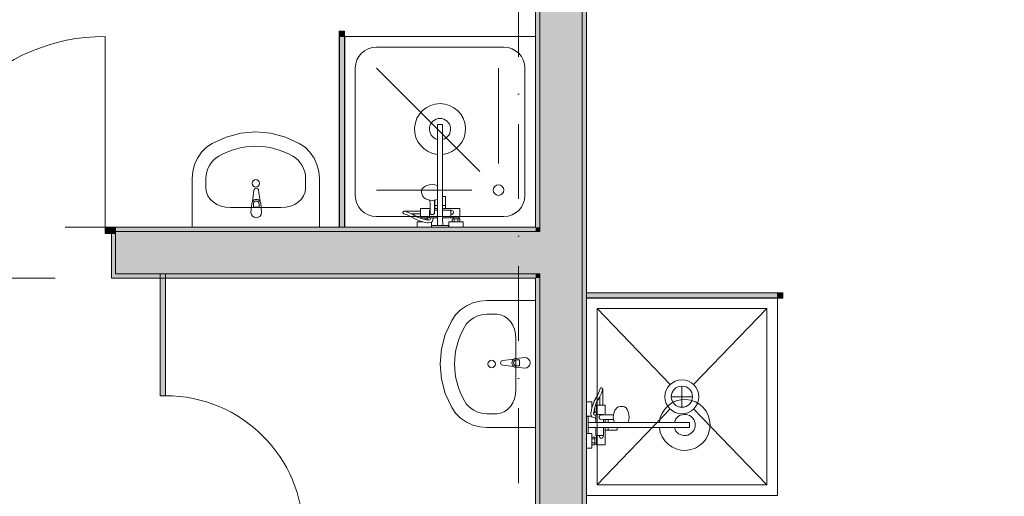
# Model space of a CAD drawing. Header units: millimetres. Extents: x -14761 to 157739, y -22400 to 107990.
# Tile 127 of 256: x 96648 to 101290, y 30780 to 33029. Entities that reach past the tile are written whole.
import ezdxf

# ---------------------------------------------------------------- set-up
doc = ezdxf.new("R2010")
doc.units = ezdxf.units.MM
doc.header["$MEASUREMENT"] = 0
doc.linetypes.add('Штриховая', pattern=[564.444447, 282.222223, -282.222223])
doc.linetypes.add('Штрихпунктирная', pattern=[670.277762, 352.777767, -176.388884, 0, -141.111112])
for name, color, linetype in [('Интерьер - Оборудование', 7, 'Continuous'), ('Интерьер - Сантехника', 7, 'Continuous'), ('Конструктив - Стены Блок 200 нов', 7, 'Continuous'), ('Элемент Модели - Зона', 7, 'Continuous'), ('Элемент Модели - Оси', 7, 'Continuous')]:
    doc.layers.add(name, color=color, linetype=linetype)

msp = doc.modelspace()

# ---------------------------------------------------------------- hatches: boundary and pattern name
at = {"layer": 'Интерьер - Оборудование', "linetype": 'Continuous', "lineweight": 0, "true_color": 0x00007f}
msp.add_hatch(color=176, dxfattribs=at).paths.add_polyline_path([(98179.5, 32975), (98154.5, 32975), (98154.5, 32950), (98179.5, 32950)])
at = {"layer": 'Интерьер - Оборудование', "linetype": 'Continuous', "lineweight": 0, "true_color": 0x000000}
for points in [[(98179, 32050), (98179, 32950), (98155, 32950), (98155, 32050)], [(99320, 31740.3), (99320, 31716.3), (100220, 31716.3), (100220, 31740.3)]]:
    msp.add_hatch(color=18, dxfattribs=at).paths.add_polyline_path(points)
at = {"layer": 'Интерьер - Оборудование', "linetype": 'Continuous', "lineweight": 0, "true_color": 0x7f7f7f}
msp.add_hatch(color=8, dxfattribs=at).paths.add_polyline_path([(97310, 31830), (97310, 31255), (97335, 31255), (97335, 31830)])
at = {"layer": 'Интерьер - Оборудование', "linetype": 'Continuous', "lineweight": 0, "true_color": 0x666666}
msp.add_hatch(color=251, dxfattribs=at).paths.add_polyline_path([(100245, 31740.8), (100220, 31740.8), (100220, 31715.8), (100245, 31715.8)])
at = {"layer": 'Конструктив - Стены Блок 200 нов', "linetype": 'Continuous', "lineweight": 0, "true_color": 0x000000}
for points in [[(99080, 32050), (99100, 32050), (99100, 33300.3), (99080, 33300.3)], [(99100, 33300.3), (99100, 32030), (99300, 32030), (99300, 33300.3), (99205, 33300.3)], [(99300, 26970), (99320, 26970), (99320, 33300.3), (99300, 33300.3)], [(97100, 32050), (97050, 32050), (97050, 32020), (97100, 32020)], [(97100, 32030), (99080, 32030), (99080, 32050), (97100, 32050)], [(99080, 32050), (99080, 32030), (99100, 32030), (99100, 32050)], [(97080, 31810), (97100, 31810), (97100, 31830), (97100, 32020), (97080, 32020)], [(99080, 32030), (97100, 32030), (97100, 32020), (97100, 31830), (99080, 31830)], [(99080, 32030), (99080, 31830), (99100, 31830), (99100, 32030)], [(99100, 32030), (99100, 31830), (99300, 31830), (99300, 32030)], [(97100, 31830), (97100, 31810), (99080, 31810), (99080, 31830)], [(99080, 31830), (99080, 31810), (99100, 31810), (99100, 31830)], [(99100, 31810), (99080, 31810), (99080, 27650), (99100, 27650)], [(99300, 31830), (99100, 31830), (99100, 27650), (99300, 27650)]]:
    msp.add_hatch(color=18, dxfattribs=at).paths.add_polyline_path(points)

# ---------------------------------------------------------------- linework, layer by layer
at = {"layer": 'Интерьер - Оборудование', "color": 7, "linetype": 'Continuous', "lineweight": 15}
for p, q in [((98154.5, 32950), (98154.5, 32050)), ((98155, 32950), (98154.5, 32950)), ((98179, 32950), (98179.5, 32950)), ((98179.5, 32950), (98179.5, 32050)), ((98617.5, 32393.6), (98617.3, 32535)), ((98641.3, 32535), (98617.3, 32535)), ((98641.5, 32393.6), (98641.3, 32535)), ((98617.7, 32247), (98617.9, 32094)), ((98581.8, 32177.2), (98583.7, 32176.8)), ((98583.7, 32176.8), (98592.8, 32176.1)), ((98592.8, 32176.1), (98602, 32176.8)), ((98602, 32176.8), (98610.5, 32178.8)), ((98603.8, 32177.2), (98603.4, 32159)), ((98604.9, 32138), (98604.8, 32177.5)), ((98610.5, 32178.8), (98615.6, 32180.2)), ((98615.6, 32180.2), (98617.8, 32181.2)), ((98617.8, 32192.4), (98617.8, 32192.3)), ((98617.8, 32178.3), (98617.8, 32178.3)), ((98641.9, 32094), (98641.8, 32195)), ((97749.5, 32159.7), (97749.5, 32144.8)), ((97749.5, 32144.8), (97776.7, 32144.8)), ((97776.7, 32144.8), (97776.7, 32159.7)), ((98462.9, 32126), (98460.9, 32126.3)), ((98462.9, 32126), (98476.5, 32121.5)), ((98536.9, 32113.4), (98536.9, 32126.4)), ((98579.9, 32129.9), (98582.7, 32129.9)), ((98579.9, 32129.9), (98579.9, 32097.9)), ((98582.6, 32137.9), (98582.9, 32116.8)), ((98603.4, 32159), (98602.9, 32116.8)), ((98603, 32130), (98617.9, 32130)), ((98603.1, 32138), (98617.9, 32138)), ((98604.9, 32153), (98617.9, 32153)), ((98654.9, 32153), (98641.9, 32153)), ((98654.9, 32138), (98641.9, 32138)), ((98679.9, 32130.1), (98641.9, 32130)), ((98679.9, 32098.1), (98679.9, 32130.1)), ((98476.5, 32121.5), (98495.5, 32113.3)), ((98537, 32079.2), (98549, 32074.9)), ((98540.9, 32097.9), (98568.9, 32097.9)), ((98540.9, 32091.5), (98552.5, 32087.5)), ((98545.9, 32089.9), (98545.6, 32089.9)), ((98563.9, 32089.9), (98545.9, 32089.9)), ((98545.9, 32089.8), (98545.9, 32089.9)), ((98552.5, 32087.5), (98571.6, 32083.8)), ((98568.9, 32089.9), (98563.9, 32089.9)), ((98564, 32085.3), (98563.9, 32089.9)), ((98571.6, 32083.8), (98573.2, 32083.5)), ((98579.9, 32108.4), (98579.9, 32105)), ((98579.9, 32105), (98579.9, 32101.9)), ((98579.9, 32101.9), (98579.9, 32099.2)), ((98583.2, 32115.1), (98582.9, 32116.8)), ((98583.9, 32113.6), (98583.2, 32115.1)), ((98585, 32112.3), (98583.9, 32113.6)), ((98586.4, 32111.3), (98585, 32112.3)), ((98585.5, 32093.9), (98599.3, 32094)), ((98587.9, 32110.7), (98586.4, 32111.3)), ((98587.9, 32110.7), (98590.3, 32109.5)), ((98587.9, 32110.7), (98587.9, 32110.7)), ((98588.1, 32110.6), (98587.9, 32110.7)), ((98589.9, 32110.4), (98588.1, 32110.6)), ((98595.9, 32110.4), (98589.9, 32110.4)), ((98590.3, 32109.5), (98592.9, 32109.1)), ((98592.9, 32109.1), (98595.5, 32109.5)), ((98595.5, 32109.5), (98597.9, 32110.7)), ((98597.7, 32110.7), (98595.9, 32110.4)), ((98597.9, 32110.7), (98597.7, 32110.7)), ((98599.4, 32111.3), (98597.9, 32110.7)), ((98597.9, 32110.7), (98597.9, 32110.7)), ((98600.9, 32112.3), (98599.4, 32111.3)), ((98602, 32113.6), (98600.9, 32112.3)), ((98602.7, 32115.1), (98602, 32113.6)), ((98602.9, 32116.8), (98602.7, 32115.1)), ((98718.9, 32098.1), (98690.9, 32098.1)), ((98718.9, 32090.1), (98690.9, 32090.1)), ((98696, 32076.1), (98695.9, 32090.1)), ((98714, 32076.1), (98713.9, 32090.1)), ((98154.5, 32050), (98155, 32050)), ((98179.5, 32050), (98179, 32050)), ((98546.3, 32075.9), (98537, 32075.9)), ((98547.8, 32075.4), (98547.9, 32075.4)), ((98549, 32074.9), (98568.3, 32071.3)), ((98568.3, 32071.3), (98572.8, 32070.4)), ((98572.8, 32070.4), (98574, 32070.5)), ((98574, 32070.5), (98587.2, 32072.7)), ((98587.2, 32072.7), (98588.4, 32072.9)), ((98588.4, 32072.9), (98589, 32073.2)), ((98642, 32058), (98618, 32058)), ((98723, 32076.1), (98687, 32076.1)), ((100220, 31740.8), (99320, 31740.8)), ((99320, 31740.8), (99320, 31740.3)), ((99320, 31715.8), (99320, 31716.3)), ((100220, 31715.8), (99320, 31715.8)), ((100220, 31740.3), (100220, 31740.8)), ((100220, 31716.3), (100220, 31715.8)), ((98989.7, 31423.5), (99004.5, 31423.5)), ((99004.5, 31396.3), (98989.7, 31396.3)), ((99004.5, 31423.5), (99004.5, 31396.3)), ((99391.8, 31270.3), (99383.5, 31251.3)), ((99396.2, 31283.9), (99391.8, 31270.3)), ((99396.2, 31283.9), (99396.5, 31285.9)), ((99345, 31197.9), (99341.4, 31178.5)), ((99349.3, 31209.9), (99345, 31197.9)), ((99345.5, 31199), (99345.5, 31199)), ((99346, 31200.6), (99346, 31209.9)), ((99361.6, 31205.9), (99357.6, 31194.3)), ((99359.9, 31200.9), (99360, 31200.9)), ((99360, 31200.9), (99360, 31201.2)), ((99360, 31182.9), (99360, 31200.9)), ((99368, 31205.9), (99368, 31177.9)), ((99383.5, 31209.9), (99396.5, 31209.9)), ((99341.4, 31178.5), (99340.5, 31174)), ((99340.5, 31174), (99340.6, 31172.8)), ((99340.6, 31172.8), (99342.7, 31159.6)), ((99342.7, 31159.6), (99343, 31158.4)), ((99343, 31158.4), (99343.2, 31157.9)), ((99353.9, 31175.2), (99353.6, 31173.7)), ((99357.6, 31194.3), (99353.9, 31175.2)), ((99355.3, 31182.9), (99360, 31182.9)), ((99360, 31177.9), (99360, 31182.9)), ((99364, 31161.3), (99364, 31147.5)), ((99400, 31166.9), (99368, 31166.9)), ((99372, 31166.9), (99369.3, 31166.9)), ((99375.1, 31166.9), (99372, 31166.9)), ((99378.5, 31166.9), (99375.1, 31166.9)), ((99379.6, 31156.5), (99379.2, 31153.9)), ((99379.2, 31153.9), (99379.6, 31151.3)), ((99380.8, 31158.9), (99379.6, 31156.5)), ((99379.6, 31151.3), (99380.8, 31148.9)), ((99380.5, 31156.9), (99380.7, 31158.7)), ((99380.5, 31150.9), (99380.5, 31156.9)), ((99380.7, 31149.1), (99380.5, 31150.9)), ((99380.7, 31158.7), (99380.8, 31158.9)), ((99380.8, 31158.9), (99381.3, 31160.4)), ((99380.8, 31158.9), (99380.8, 31158.9)), ((99381.3, 31160.4), (99382.3, 31161.8)), ((99382.3, 31161.8), (99383.7, 31162.9)), ((99383.7, 31162.9), (99385.2, 31163.6)), ((99385.2, 31163.6), (99386.8, 31163.9)), ((99408, 31164.1), (99386.8, 31163.9)), ((99400, 31166.9), (99400, 31164)), ((99446.8, 31163), (99446.1, 31153.9)), ((99446.1, 31153.9), (99446.8, 31144.7)), ((99447.3, 31164.9), (99446.8, 31163)), ((99328, 31104.9), (99328, 31128.9)), ((99517, 31128.9), (99364, 31128.9)), ((99364, 31104.9), (99465, 31104.9)), ((99380.8, 31148.9), (99380.7, 31149.1)), ((99380.8, 31148.9), (99380.8, 31148.9)), ((99381.3, 31147.4), (99380.8, 31148.9)), ((99382.3, 31145.9), (99381.3, 31147.4)), ((99383.7, 31144.8), (99382.3, 31145.9)), ((99385.2, 31144.1), (99383.7, 31144.8)), ((99386.8, 31143.9), (99385.2, 31144.1)), ((99429.1, 31143.4), (99386.8, 31143.9)), ((99400, 31143.7), (99400, 31128.9)), ((99400, 31066.9), (99400, 31104.9)), ((99408, 31143.6), (99408, 31128.9)), ((99408, 31141.9), (99447.5, 31141.9)), ((99408, 31091.9), (99408, 31104.9)), ((99423, 31141.9), (99423, 31128.9)), ((99423, 31091.9), (99423, 31104.9)), ((99447.3, 31142.9), (99429.1, 31143.4)), ((99446.8, 31144.7), (99448.8, 31136.2)), ((99448.3, 31128.9), (99448.3, 31128.9)), ((99448.8, 31136.2), (99450.2, 31131.1)), ((99450.2, 31131.1), (99451.2, 31128.9)), ((99462.4, 31128.9), (99462.3, 31128.9)), ((99663.6, 31128.9), (99805, 31128.9)), ((99663.6, 31104.9), (99805, 31104.9)), ((99805, 31104.9), (99805, 31128.9)), ((99346, 31023.9), (99346, 31059.9)), ((99368, 31066.9), (99400, 31066.9)), ((99346, 31050.9), (99360, 31050.9)), ((99346, 31032.9), (99360, 31032.9)), ((99360, 31027.9), (99360, 31055.9)), ((99368, 31027.9), (99368, 31055.9))]:
    msp.add_line(p, q, dxfattribs=at)
at = {"layer": 'Интерьер - Оборудование', "color": 7, "linetype": 'Continuous', "lineweight": 15, "flags": 128}
for points in [[(98179.5, 32975), (98179.5, 32950), (98154.5, 32950), (98154.5, 32975)], [(98179, 32050), (98155, 32050), (98155, 32950), (98179, 32950)], [(98540.9, 32097.9), (98540.9, 32091.5), (98523, 32097.8), (98496.9, 32112.7), (98495.5, 32113.3), (98536.9, 32113.4), (98536.9, 32097.9)], [(98579.9, 32093.9), (98585.5, 32093.9), (98581.8, 32084.9), (98573.2, 32083.5), (98573, 32083.5), (98572.9, 32089.9), (98568.9, 32089.9), (98568.9, 32097.9), (98579.9, 32097.9)], [(97310, 31830), (97335, 31830), (97335, 31255), (97310, 31255)], [(99320, 31740.3), (99320, 31716.3), (100220, 31716.3), (100220, 31740.3)], [(100245, 31740.8), (100220, 31740.8), (100220, 31715.8), (100245, 31715.8)], [(99368, 31205.9), (99361.6, 31205.9), (99368, 31223.8), (99382.9, 31249.9), (99383.5, 31251.3), (99383.5, 31209.9), (99368, 31209.9)], [(99364, 31166.9), (99364, 31161.3), (99355, 31165), (99353.6, 31173.7), (99353.6, 31173.9), (99360, 31173.9), (99360, 31177.9), (99368, 31177.9), (99368, 31166.9)]]:
    msp.add_lwpolyline(points, close=True, dxfattribs=at)
for points in [[(98641.5, 32393.6, 19.949874), (98617.5, 32393.6), (98617.7, 32247), (98605.7, 32249.9), (98592.7, 32250.8), (98579.8, 32249.8), (98567.7, 32247), (98557.4, 32242.4), (98549.4, 32236.4), (98544.5, 32229.5), (98542.8, 32222.1), (98542.8, 32211.4), (98543.3, 32208.3), (98545, 32200.9), (98546.4, 32198.2), (98551.2, 32191.5), (98553.3, 32189.7), (98560.6, 32184.3), (98570, 32180.1), (98575.2, 32178.8), (98581.8, 32177.2), (98582.4, 32159), (98582.6, 32137.9), (98536.9, 32137.9), (98536.9, 32126.4), (98460.9, 32126.3, 0.853753), (98458.9, 32113.6), (98471.8, 32109.4), (98491, 32101.1), (98517.7, 32086), (98537, 32079.2), (98537, 32075.9), (98521, 32075.9), (98521, 32049.9), (98589, 32049.9), (98589, 32073.2), (98589.6, 32073.4), (98590.6, 32074.2), (98591.5, 32075.1), (98592.2, 32076.1), (98599.5, 32094), (98617.9, 32094), (98618, 32058), (98590, 32057.9), (98590, 32049.9), (98670, 32050.1), (98670, 32058.1), (98642, 32058), (98641.9, 32094), (98679.9, 32094.1), (98679.9, 32098.1), (98690.9, 32098.1), (98690.9, 32090.1), (98686.9, 32090.1), (98687, 32076.1), (98671, 32076.1), (98671, 32050.1), (98739, 32050.1), (98739, 32076.1), (98723, 32076.1), (98722.9, 32090.1), (98718.9, 32090.1), (98718.9, 32098.1), (98722.9, 32098.1), (98722.9, 32138.1), (98654.9, 32138), (98654.8, 32195), (98654.2, 32195), (98652.6, 32195), (98650.2, 32195), (98646.9, 32195), (98642.9, 32195), (98641.8, 32195)], [(97738.1, 32119.9), (97742.1, 32161.8, -0.12102), (97745.4, 32171.3), (97752, 32224.3, -0.882566), (97774.2, 32224.3), (97780.8, 32171.3, -0.12102), (97784.1, 32161.8), (97788.1, 32119.9, -1)], [(99029.5, 31434.9), (98987.5, 31430.9, 0.12102), (98978, 31427.6), (98925.1, 31421, 0.882566), (98925.1, 31398.8), (98978, 31392.2, 0.12102), (98987.5, 31388.9), (99029.5, 31384.9, 1)], [(99663.6, 31104.9, 19.949874), (99663.6, 31128.9), (99517, 31128.9), (99519.9, 31140.9), (99520.9, 31153.9), (99519.9, 31166.8), (99517, 31178.9), (99512.5, 31189.2), (99506.5, 31197.2), (99499.6, 31202.2), (99492.2, 31203.9), (99481.6, 31203.9), (99478.4, 31203.4), (99471, 31201.7), (99468.3, 31200.2), (99461.6, 31195.4), (99459.8, 31193.4), (99454.4, 31186.1), (99450.2, 31176.7), (99448.8, 31171.5), (99447.3, 31164.9), (99429.1, 31164.4), (99408, 31164.1), (99408, 31209.9), (99396.5, 31209.9), (99396.5, 31285.9, 0.853753), (99383.8, 31287.9), (99379.6, 31275), (99371.3, 31255.8), (99356.1, 31229.2), (99349.3, 31209.9), (99346, 31209.9), (99346, 31225.9), (99320, 31225.9), (99320, 31157.9), (99343.2, 31157.9), (99343.5, 31157.2), (99344.2, 31156.2), (99345.1, 31155.4), (99346.2, 31154.7), (99364, 31147.3), (99364, 31128.9), (99328, 31128.9), (99328, 31156.9), (99320, 31156.9), (99320, 31076.9), (99328, 31076.9), (99328, 31104.9), (99364, 31104.9), (99364, 31066.9), (99368, 31066.9), (99368, 31055.9), (99360, 31055.9), (99360, 31059.9), (99346, 31059.9), (99346, 31075.9), (99320, 31075.9), (99320, 31007.9), (99346, 31007.9), (99346, 31023.9), (99360, 31023.9), (99360, 31027.9), (99368, 31027.9), (99368, 31023.9), (99408, 31023.9), (99408, 31091.9), (99465, 31091.9), (99465, 31092.5), (99465, 31094.1), (99465, 31096.5), (99465, 31099.8), (99465, 31103.7), (99465, 31104.9)]]:
    msp.add_lwpolyline(points, format="xyb", close=True, dxfattribs=at)
at = {"layer": 'Интерьер - Оборудование', "color": 7, "linetype": 'Continuous', "lineweight": 15}
for centre, radius, start, end in [((98629.4, 32513), 50, 283.9639, 256.1908), ((97763.1, 32159.9), 21.1, 32.771, 147.229), ((97763.1, 32159.7), 13.6, 0, 180), ((98684.4, 32120.1), 9, 240.0774, 120.0774), ((98989.4, 31409.9), 21.1, 122.771, 237.229), ((98989.7, 31409.9), 13.6, 90, 270), ((97335, 30605), 650, 0, 90), ((99783, 31116.9), 50, 193.8865, 166.1135), ((99390, 31062.4), 9, 150, 30)]:
    msp.add_arc(centre, radius, start, end, dxfattribs=at)
at = {"layer": 'Интерьер - Сантехника', "color": 7, "linetype": 'Continuous', "lineweight": 15}
for p, q in [((98930, 32900), (98330, 32900)), ((98230, 32800), (98230, 32200)), ((98816.6, 32313.4), (98330, 32800)), ((98905, 32350), (98905, 32800)), ((99030, 32200), (99030, 32800)), ((97526.1, 32233.3), (97526.1, 32279.1)), ((97995.7, 32233.3), (97995.7, 32279.1)), ((98780, 32225), (98330, 32225)), ((97642.1, 32142.3), (97879.7, 32142.3)), ((98330, 32100), (98930, 32100)), ((100170, 31666.1), (99370, 31666.1)), ((99370, 31666.1), (99370, 30834.2)), ((99370, 31666.1), (99714.7, 31307.9)), ((100170, 31666.1), (99825.3, 31307.9)), ((100170, 30834.2), (100170, 31666.1)), ((98896.7, 31639.3), (98850.9, 31639.3)), ((98987.7, 31285.7), (98987.7, 31523.4)), ((99770, 31200.1), (99770, 31300.1)), ((99820, 31250.1), (99720, 31250.1)), ((98896.7, 31169.8), (98850.9, 31169.8)), ((99370, 30834.2), (99714.7, 31192.3)), ((100170, 30834.2), (99825.3, 31192.3)), ((99370, 30834.2), (100170, 30834.2))]:
    msp.add_line(p, q, dxfattribs=at)
at = {"layer": 'Интерьер - Сантехника', "color": 7, "linetype": 'Continuous', "lineweight": 15, "flags": 128}
for points in [[(99080, 32950), (98180, 32950), (98180, 32050), (99080, 32050)], [(98060.9, 32050), (98060.9, 32279.1), (98058, 32312.8), (98049.4, 32345.5), (98035.4, 32376), (98016.4, 32403.4), (97993, 32426.9), (97966.1, 32445.6), (97900.9, 32475.5), (97831.8, 32493.8), (97760.9, 32500), (97689.9, 32493.8), (97620.9, 32475.5), (97555.7, 32445.6), (97528.7, 32426.9), (97505.4, 32403.4), (97486.4, 32376), (97472.4, 32345.5), (97463.8, 32312.8), (97460.9, 32279.1), (97460.9, 32050)], [(100220, 30784.2), (100220, 31716.1), (99320, 31716.1), (99320, 30784.2)], [(99080, 31704.6), (98850.9, 31704.6), (98817.2, 31701.7), (98784.5, 31693.1), (98754, 31679.1), (98726.6, 31660.1), (98703.1, 31636.7), (98684.4, 31609.7), (98654.5, 31544.5), (98636.2, 31475.5), (98630, 31404.6), (98636.2, 31333.6), (98654.5, 31264.6), (98684.4, 31199.4), (98703.1, 31172.4), (98726.6, 31149.1), (98754, 31130.1), (98784.5, 31116.1), (98817.2, 31107.5), (98850.9, 31104.6), (99080, 31104.6)]]:
    msp.add_lwpolyline(points, close=True, dxfattribs=at)
at = {"layer": 'Интерьер - Сантехника', "color": 7, "linetype": 'Continuous', "lineweight": 15}
for centre, radius in [((97760.9, 32257.1), 17.5), ((98905, 32225), 25), ((98872.9, 31404.6), 17.5), ((99770, 31250.1), 80), ((99770, 31250.1), 50)]:
    msp.add_circle(centre, radius, dxfattribs=at)
for centre, start, end in [((98330, 32800), 90, 180), ((98930, 32800), 0, 90), ((98330, 32200), 180, 270), ((98930, 32200), 270, 0)]:
    msp.add_arc(centre, 100, start, end, dxfattribs=at)
for centre, major_axis, ratio, start_param, end_param in [((97760.9, 32050), (0, 381.8), 0.956522, 5.78621, 6.78016), ((97642, 32279.1), (0, 121.2), 0.956522, 0.496975, 1.570796), ((97879.7, 32279.1), (0, 121.2), 0.956522, 4.712389, 5.78621), ((97642.2, 32233.3), (116.1, 0), 0.783646, 3.141593, 4.712389), ((97879.6, 32233.3), (116.1, 0), 0.783646, 4.712389, 6.283185), ((98850.9, 31523.4), (121.2, 0), 0.956522, 1.570796, 2.644618), ((98896.7, 31523.3), (0, 116.1), 0.783646, 4.712389, 6.283185), ((99080, 31404.6), (381.8, 0), 0.956522, 2.644618, 3.638567), ((98896.7, 31285.9), (0, 116.1), 0.783646, 3.141593, 4.712389), ((98850.9, 31285.7), (121.2, 0), 0.956522, 3.638567, 4.712389)]:
    msp.add_ellipse(centre, major_axis=major_axis, ratio=ratio, start_param=start_param, end_param=end_param, dxfattribs=at)
at = {"layer": 'Конструктив - Стены Блок 200 нов', "color": 251, "linetype": 'Continuous', "lineweight": 20, "true_color": 0x575757}
for p, q in [((99100, 33300.3), (99100, 32030)), ((99300, 32030), (99300, 33300.3)), ((97100, 32050), (97100, 32030)), ((97100, 32050), (97100, 32030)), ((97100, 32050), (97100, 32030)), ((97080, 32020), (97080, 31810)), ((97100, 32020), (97080, 32020)), ((97080, 32020), (97080, 31810)), ((99080, 32030), (97100, 32030)), ((97100, 32030), (97100, 32020)), ((97100, 32030), (97100, 32020)), ((97100, 32030), (97100, 32020)), ((97100, 31830), (97100, 32020)), ((99100, 32030), (99080, 32030)), ((99100, 32030), (99080, 32030)), ((99300, 31830), (99300, 32030)), ((97100, 31810), (97080, 31810)), ((97100, 31810), (97080, 31810)), ((97100, 31830), (99080, 31830)), ((99080, 31830), (99100, 31830)), ((99080, 31830), (99100, 31830)), ((99100, 31830), (99100, 27650)), ((99300, 27650), (99300, 31830))]:
    msp.add_line(p, q, dxfattribs=at)
at = {"layer": 'Конструктив - Стены Блок 200 нов', "color": 251, "linetype": 'Continuous', "lineweight": 5, "true_color": 0x575757}
for p, q in [((97050, 32050), (97050, 32950)), ((97100, 32050), (97050, 32050)), ((97050, 32050), (97050, 32020)), ((97100, 32020), (97100, 32050)), ((97050, 32020), (97100, 32020))]:
    msp.add_line(p, q, dxfattribs=at)
at = {"layer": 'Конструктив - Стены Блок 200 нов', "color": 251, "linetype": 'Continuous', "lineweight": 20, "true_color": 0x575757, "flags": 128}
for points in [[(99080, 33300.3), (99080, 32050)], [(99320, 26970), (99320, 33300.3)], [(99080, 32050), (97100, 32050)], [(97100, 31810), (99080, 31810)], [(99080, 31810), (99080, 27650)]]:
    msp.add_lwpolyline(points, dxfattribs=at)
at = {"layer": 'Конструктив - Стены Блок 200 нов', "color": 251, "linetype": 'Continuous', "lineweight": 5, "true_color": 0x575757}
msp.add_arc((97050, 32050), 900, 90, 180, dxfattribs=at)
at = {"layer": 'Элемент Модели - Зона', "color": 7, "linetype": 'Штриховая', "lineweight": 15, "flags": 128}
for points in [[(36150, 44957.4), (36110, 44957.4), (36110, 36320), (41880.3, 36320), (41880.3, 39141.6), (45142.5, 42405.1), (45156.7, 42391), (45156.7, 42420), (63300, 42420), (63300, 42400), (77399.7, 42400), (77399.7, 42420), (114081.4, 42420), (117316.7, 39176.5), (117320.1, 38841.9), (117320.1, 36305), (117360, 36305), (117360, 34300), (117120, 34300), (117120, 35700), (116700, 35700), (116700, 36100), (108300, 36100), (108300, 35700), (107700, 35700), (107700, 36100), (99320, 36100), (99320, 26970), (107700, 26970), (107700, 27650), (108300, 27650), (108300, 26460), (112380, 26460), (112380, 27370), (112500, 27370), (112500, 21180.1), (117120, 21180.1), (117120, 26250), (116650, 26250), (116650, 27750), (117120, 27750), (117120, 32800), (117360, 32800), (117360, 20150.1), (117120, 20150.1), (117120, 20940.1), (99320, 20940.1), (99320, 14650.1), (117120, 14650.1), (117120, 17700.1), (116700.1, 17700.1), (116700.1, 18325.6), (117120, 18325.6), (117120, 18650.1), (117360, 18650.1), (117360, 18320.1), (120850, 18320.1), (120850, 37205.1), (120238.9, 37205.1), (120238.9, 45000), (125700, 45000), (125700, 45300), (126300, 45300), (126300, 45000), (141025, 45000), (141025, 45100), (140125, 45100), (140125, 47500), (132700, 47500), (132700, 53680), (130530, 53680), (130530, 54300), (129182.9, 54300), (126300, 54300), (126300, 53700), (125700, 53700), (125700, 54212.5), (124799.8, 54212.5), (117300, 54212.5), (117300, 53700), (116700, 53700), (116700, 54212.5), (108300, 54212.5), (108300, 53700), (107700, 53700), (107700, 54212.5), (99300, 54212.5), (99300, 53700), (98700, 53700), (98700, 54212.5), (90650, 54212.5), (90650, 53700), (90050, 53700), (89950, 53700), (89950, 48632.8), (77450.1, 48632.8), (77450.1, 53800), (77450.1, 61690), (77460.1, 61690), (77460.1, 67850), (74720, 67850), (74720, 59730), (73964.5, 59730), (73964.5, 54212), (72300.1, 54212), (72300.1, 53700), (71700.1, 53700), (71700.1, 54212), (63300, 54212), (63300, 53700), (62700, 53700), (62700, 54212), (61025, 54212), (61025, 46500), (61025, 45000), (54300, 45000), (54300, 44700), (53700, 44700), (53700, 45000), (45300, 45000), (45300, 44700), (44700, 44700), (44700, 45000), (36750, 45000), (36750, 44700), (36150, 44700)], [(71700.1, 36080), (68044.7, 36080), (68044.7, 31008.5), (71700.1, 27353.1), (71700.1, 27650), (72300.1, 27650), (72300.1, 27050), (72320.1, 27050), (72320.1, 26970), (90050, 26970), (90050, 26950), (90650, 26950), (90650, 26970), (94380, 26970), (94380, 32050), (99080, 32050), (99080, 35700), (98700, 35700), (98700, 36080), (90650, 36080), (90650, 35700), (90050, 35700), (90050, 36080), (89950, 36080), (89950, 35700), (89350, 35700), (89350, 36080), (81300.1, 36080), (81300.1, 35700), (80700.1, 35700), (80700.1, 36080), (72300.1, 36080), (72300.1, 35700), (71700.1, 35700)], [(94620, 31810), (94620, 27270), (98700, 27270), (98700, 27650), (99080, 27650), (99080, 31810)]]:
    msp.add_lwpolyline(points, close=True, dxfattribs=at)
at = {"layer": 'Элемент Модели - Оси', "color": 7, "linetype": 'Штрихпунктирная', "lineweight": 15}
msp.add_line((99000, 92200), (99000, -1975), dxfattribs=at)

doc.saveas('drawing.dxf')
